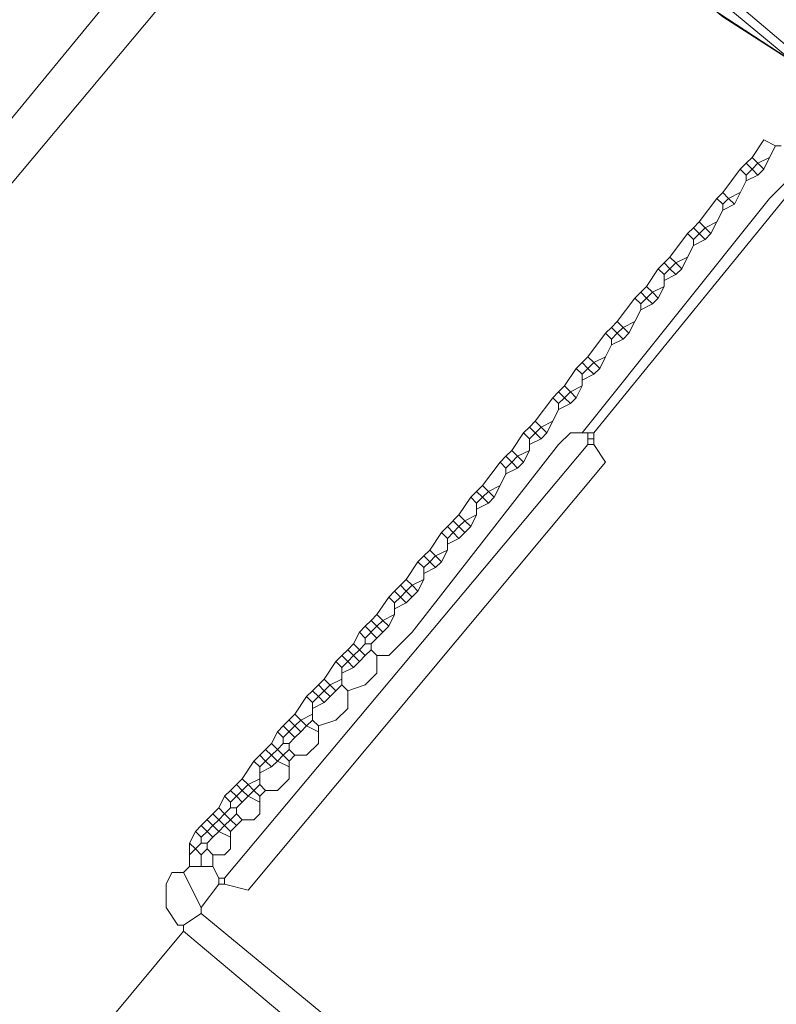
# Model space of a CAD drawing. Header units: metres. Extents: x 92810 to 93633, y 464687 to 465459.
# Tile 23 of 256: x 93111.47 to 93120.69, y 464760.86 to 464772.86. Entities that reach past the tile are written whole.
import ezdxf

# ---------------------------------------------------------------- set-up
doc = ezdxf.new("R2010")
doc.units = ezdxf.units.M
for name, color, linetype, lineweight, transparency in [('B-OI-KL-DATA_KPN-G', 90, 'SI_B_DATA_KPN', 18, 0.4), ('B-OI-KL-DATA_LIANDER-G', 90, 'SI_B_DATA_LIANDER', 18, 0.4), ('B-OI-KL-ET_LS_LIANDER-G', 190, 'SI_B_ET_LS_LIANDER', 18, 0.4), ('B-OI-KL-ET_MS_LIANDER-G', 130, 'SI_B_ET_MS_LIANDER', 18, 0.4), ('B-OI-KL-GAS_LD_LIANDER-G', 30, 'SI_B_GAS_LD_LIANDER', 18, 0.4)]:
    doc.layers.add(name, color=color, linetype=linetype, lineweight=lineweight, transparency=transparency)
doc.styles.get("Standard").update_dxf_attribs({"font": 'isocp.shx'})
doc.linetypes.add('SI_B_DATA_KPN', pattern='A,5,-2,["KPN",Standard,S=1.5,R=0,X=-0.51,Y=-0.75],-8', length=15)
doc.linetypes.add('SI_B_DATA_LIANDER', pattern='A,5,-2,["LI-DATA",Standard,S=1.5,R=0,X=-0.51,Y=-0.75],-11', length=18)
doc.linetypes.add('SI_B_ET_LS_LIANDER', pattern='A,5,-2,["LI-LS",Standard,S=1.5,R=0,X=-0.51,Y=-0.75],-10', length=17)
doc.linetypes.add('SI_B_ET_MS_LIANDER', pattern='A,5,-2,["LI-MS",Standard,S=1.5,R=0,X=-0.51,Y=-0.75],-10', length=17)
doc.linetypes.add('SI_B_GAS_LD_LIANDER', pattern='A,5,-2,["LI-G-LD",Standard,S=1.5,R=0,X=-0.51,Y=-0.75],-11', length=18)

msp = doc.modelspace()

# ---------------------------------------------------------------- linework, layer by layer
at = {"layer": 'B-OI-KL-DATA_KPN-G', "flags": 128}
msp.add_lwpolyline([(93112.536, 464779.536), (93112.607, 464779.25), (93112.821, 464779.036), (93127.821, 464766.607), (93130.393, 464764.393), (93134.321, 464761.107)], dxfattribs=at)
at = {"layer": 'B-OI-KL-DATA_LIANDER-G', "flags": 128}
msp.add_lwpolyline([(93126.821, 464767.464), (93126.679, 464767.179), (93121.607, 464771.536), (93120.821, 464772.393), (93116.893, 464774.964), (93113.464, 464776.893), (93107.893, 464779.321), (93097.25, 464781.964), (93089.464, 464783.107), (93087.107, 464783.179), (93082.393, 464782.75), (93074.321, 464781.036), (93072.321, 464780.393), (93070.036, 464779.321), (93067.464, 464777.679), (93066.036, 464776.536), (93061.821, 464772.536), (93061.179, 464772.107), (93060.964, 464772.107), (93060.893, 464772.179)], dxfattribs=at)
at = {"layer": 'B-OI-KL-ET_LS_LIANDER-G'}
for p, q in [((93113.679, 464774.464), (93108.036, 464767.607)), ((93108.393, 464767.321), (93113.964, 464773.964)), ((93121.607, 464771.679), (93118.464, 464767.821)), ((93120.536, 464771.393), (93120.393, 464771.179)), ((93120.679, 464771.321), (93120.536, 464771.393)), ((93120.679, 464771.321), (93120.607, 464771.179)), ((93120.679, 464771.321), (93120.75, 464771.321)), ((93120.393, 464771.179), (93120.321, 464771.107)), ((93120.393, 464771.179), (93120.464, 464771.107)), ((93120.607, 464771.179), (93120.464, 464771.107)), ((93120.607, 464771.179), (93120.536, 464771.036)), ((93120.321, 464771.107), (93120.25, 464771.036)), ((93120.321, 464771.107), (93120.393, 464771.036)), ((93120.464, 464771.107), (93120.393, 464771.036)), ((93120.464, 464771.107), (93120.536, 464771.036)), ((93120.25, 464771.036), (93120.036, 464770.75)), ((93120.25, 464771.036), (93120.321, 464770.964)), ((93120.393, 464771.036), (93120.321, 464770.964)), ((93120.321, 464770.964), (93120.321, 464770.893)), ((93120.464, 464770.964), (93120.321, 464770.893)), ((93120.393, 464771.036), (93120.464, 464770.964)), ((93120.536, 464771.036), (93120.464, 464770.964)), ((93120.321, 464770.893), (93120.179, 464770.607)), ((93120.821, 464770.893), (93120.607, 464770.679)), ((93120.036, 464770.75), (93119.964, 464770.679)), ((93120.036, 464770.75), (93120.107, 464770.679)), ((93120.25, 464770.75), (93120.107, 464770.679)), ((93120.607, 464770.679), (93118.321, 464767.821)), ((93119.964, 464770.679), (93119.75, 464770.393)), ((93119.964, 464770.679), (93120.036, 464770.607)), ((93120.107, 464770.679), (93120.036, 464770.607)), ((93120.036, 464770.607), (93120.036, 464770.536)), ((93120.179, 464770.607), (93120.036, 464770.536)), ((93120.107, 464770.679), (93120.179, 464770.607)), ((93120.036, 464770.536), (93119.964, 464770.393)), ((93119.679, 464770.321), (93119.607, 464770.25)), ((93119.75, 464770.393), (93119.679, 464770.321)), ((93119.679, 464770.321), (93119.821, 464770.179)), ((93119.821, 464770.321), (93119.679, 464770.179)), ((93119.75, 464770.393), (93119.821, 464770.321)), ((93119.964, 464770.393), (93119.821, 464770.321)), ((93119.821, 464770.321), (93119.893, 464770.25)), ((93119.964, 464770.393), (93119.893, 464770.25)), ((93119.607, 464770.25), (93119.393, 464769.964)), ((93119.607, 464770.25), (93119.679, 464770.179)), ((93119.893, 464770.25), (93119.821, 464770.179)), ((93119.679, 464770.107), (93119.607, 464769.964)), ((93119.679, 464770.179), (93119.679, 464770.107)), ((93119.821, 464770.179), (93119.679, 464770.107)), ((93119.393, 464769.964), (93119.321, 464769.893)), ((93119.393, 464769.964), (93119.464, 464769.893)), ((93119.607, 464769.964), (93119.464, 464769.893)), ((93119.607, 464769.964), (93119.536, 464769.821)), ((93119.321, 464769.893), (93119.25, 464769.821)), ((93119.321, 464769.893), (93119.393, 464769.821)), ((93119.464, 464769.893), (93119.393, 464769.821)), ((93119.464, 464769.893), (93119.536, 464769.821)), ((93119.25, 464769.821), (93119.107, 464769.607)), ((93119.25, 464769.821), (93119.321, 464769.75)), ((93119.393, 464769.821), (93119.321, 464769.75)), ((93119.464, 464769.75), (93119.321, 464769.679)), ((93119.321, 464769.75), (93119.321, 464769.607)), ((93119.393, 464769.821), (93119.464, 464769.75)), ((93119.536, 464769.821), (93119.464, 464769.75)), ((93119.107, 464769.607), (93119.036, 464769.536)), ((93119.107, 464769.607), (93119.179, 464769.536)), ((93119.321, 464769.607), (93119.179, 464769.536)), ((93119.321, 464769.607), (93119.25, 464769.464)), ((93119.036, 464769.536), (93118.964, 464769.464)), ((93119.036, 464769.536), (93119.107, 464769.464)), ((93119.179, 464769.536), (93119.107, 464769.464)), ((93119.179, 464769.536), (93119.25, 464769.464)), ((93118.964, 464769.464), (93118.75, 464769.179)), ((93118.964, 464769.464), (93119.036, 464769.393)), ((93119.107, 464769.464), (93119.036, 464769.393)), ((93119.036, 464769.393), (93119.036, 464769.321)), ((93119.179, 464769.393), (93119.036, 464769.321)), ((93119.107, 464769.464), (93119.179, 464769.393)), ((93119.25, 464769.464), (93119.179, 464769.393)), ((93119.036, 464769.321), (93118.964, 464769.179)), ((93118.75, 464769.179), (93118.679, 464769.107)), ((93118.75, 464769.179), (93118.821, 464769.107)), ((93118.964, 464769.179), (93118.821, 464769.107)), ((93118.964, 464769.179), (93118.893, 464769.036)), ((93118.607, 464769.036), (93118.393, 464768.75)), ((93118.679, 464769.107), (93118.607, 464769.036)), ((93118.607, 464769.036), (93118.679, 464768.964)), ((93118.679, 464769.107), (93118.75, 464769.036)), ((93118.75, 464769.036), (93118.679, 464768.964)), ((93118.821, 464769.107), (93118.75, 464769.036)), ((93118.75, 464769.036), (93118.821, 464768.964)), ((93118.821, 464769.107), (93118.893, 464769.036)), ((93118.893, 464769.036), (93118.821, 464768.964)), ((93118.679, 464768.893), (93118.607, 464768.75)), ((93118.679, 464768.964), (93118.679, 464768.893)), ((93118.821, 464768.964), (93118.679, 464768.893)), ((93118.321, 464768.679), (93118.25, 464768.607)), ((93118.393, 464768.75), (93118.321, 464768.679)), ((93118.321, 464768.679), (93118.393, 464768.607)), ((93118.393, 464768.75), (93118.464, 464768.679)), ((93118.464, 464768.679), (93118.393, 464768.607)), ((93118.607, 464768.75), (93118.464, 464768.679)), ((93118.464, 464768.679), (93118.536, 464768.607)), ((93118.607, 464768.75), (93118.536, 464768.607)), ((93118.25, 464768.607), (93118.107, 464768.393)), ((93118.25, 464768.607), (93118.321, 464768.536)), ((93118.393, 464768.607), (93118.321, 464768.536)), ((93118.464, 464768.536), (93118.321, 464768.464)), ((93118.321, 464768.536), (93118.321, 464768.393)), ((93118.393, 464768.607), (93118.464, 464768.536)), ((93118.536, 464768.607), (93118.464, 464768.536)), ((93118.036, 464768.321), (93117.964, 464768.25)), ((93118.107, 464768.393), (93118.036, 464768.321)), ((93118.036, 464768.321), (93118.107, 464768.25)), ((93118.107, 464768.393), (93118.179, 464768.321)), ((93118.179, 464768.321), (93118.107, 464768.25)), ((93118.321, 464768.393), (93118.179, 464768.321)), ((93118.179, 464768.321), (93118.25, 464768.25)), ((93118.321, 464768.393), (93118.25, 464768.25)), ((93117.964, 464768.25), (93117.75, 464767.964)), ((93117.964, 464768.25), (93118.036, 464768.179)), ((93118.107, 464768.25), (93118.036, 464768.179)), ((93118.036, 464768.179), (93118.036, 464768.107)), ((93118.179, 464768.179), (93118.036, 464768.107)), ((93118.107, 464768.25), (93118.179, 464768.179)), ((93118.25, 464768.25), (93118.179, 464768.179)), ((93118.036, 464768.107), (93117.964, 464767.964)), ((93117.75, 464767.964), (93117.679, 464767.893)), ((93117.75, 464767.964), (93117.821, 464767.893)), ((93117.964, 464767.964), (93117.821, 464767.893)), ((93117.964, 464767.964), (93117.893, 464767.821)), ((93117.607, 464767.821), (93117.464, 464767.607)), ((93117.679, 464767.893), (93117.607, 464767.821)), ((93117.607, 464767.821), (93117.679, 464767.75)), ((93117.679, 464767.893), (93117.821, 464767.75)), ((93117.821, 464767.893), (93117.679, 464767.75)), ((93117.821, 464767.893), (93117.893, 464767.821)), ((93117.893, 464767.821), (93117.821, 464767.75)), ((93118.179, 464767.821), (93118.036, 464767.679)), ((93118.464, 464767.821), (93118.179, 464767.821)), ((93118.393, 464767.821), (93118.393, 464767.679)), ((93118.464, 464767.821), (93118.464, 464767.679)), ((93117.821, 464767.75), (93117.679, 464767.679)), ((93117.679, 464767.75), (93117.679, 464767.607)), ((93118.393, 464767.75), (93118.464, 464767.75)), ((93118.393, 464767.679), (93113.964, 464762.393)), ((93118.036, 464767.679), (93116.25, 464765.393)), ((93117.464, 464767.607), (93117.393, 464767.536)), ((93117.464, 464767.607), (93117.536, 464767.536)), ((93117.679, 464767.607), (93117.536, 464767.536)), ((93117.679, 464767.607), (93117.607, 464767.464)), ((93118.393, 464767.679), (93118.464, 464767.679)), ((93118.464, 464767.679), (93118.607, 464767.464)), ((93118.607, 464767.464), (93114.25, 464762.25)), ((93117.321, 464767.464), (93117.107, 464767.179)), ((93117.393, 464767.536), (93117.321, 464767.464)), ((93117.321, 464767.464), (93117.393, 464767.393)), ((93117.393, 464767.536), (93117.464, 464767.464)), ((93117.464, 464767.464), (93117.393, 464767.393)), ((93117.536, 464767.536), (93117.464, 464767.464)), ((93117.464, 464767.464), (93117.536, 464767.393)), ((93117.536, 464767.536), (93117.607, 464767.464)), ((93117.607, 464767.464), (93117.536, 464767.393)), ((93117.393, 464767.321), (93117.321, 464767.179)), ((93117.393, 464767.393), (93117.393, 464767.321)), ((93117.536, 464767.393), (93117.393, 464767.321)), ((93117.036, 464767.107), (93116.964, 464767.036)), ((93117.107, 464767.179), (93117.036, 464767.107)), ((93117.036, 464767.107), (93117.107, 464767.036)), ((93117.107, 464767.179), (93117.179, 464767.107)), ((93117.179, 464767.107), (93117.107, 464767.036)), ((93117.321, 464767.179), (93117.179, 464767.107)), ((93117.179, 464767.107), (93117.25, 464767.036)), ((93117.321, 464767.179), (93117.25, 464767.036)), ((93116.964, 464767.036), (93116.821, 464766.821)), ((93116.964, 464767.036), (93117.036, 464766.964)), ((93117.107, 464767.036), (93117.036, 464766.964)), ((93117.179, 464766.964), (93117.036, 464766.893)), ((93117.036, 464766.964), (93117.036, 464766.821)), ((93117.107, 464767.036), (93117.179, 464766.964)), ((93117.25, 464767.036), (93117.179, 464766.964)), ((93116.821, 464766.821), (93116.679, 464766.679)), ((93116.75, 464766.75), (93116.821, 464766.679)), ((93116.821, 464766.821), (93116.893, 464766.75)), ((93116.893, 464766.75), (93116.821, 464766.679)), ((93117.036, 464766.821), (93116.893, 464766.75)), ((93116.893, 464766.75), (93116.964, 464766.679)), ((93117.036, 464766.821), (93116.964, 464766.679)), ((93116.607, 464766.607), (93116.464, 464766.393)), ((93116.679, 464766.679), (93116.607, 464766.607)), ((93116.607, 464766.607), (93116.679, 464766.536)), ((93116.679, 464766.679), (93116.821, 464766.536)), ((93116.821, 464766.679), (93116.679, 464766.536)), ((93116.821, 464766.679), (93116.893, 464766.607)), ((93116.893, 464766.607), (93116.821, 464766.536)), ((93116.964, 464766.679), (93116.893, 464766.607)), ((93116.821, 464766.536), (93116.679, 464766.464)), ((93116.679, 464766.536), (93116.679, 464766.393)), ((93116.464, 464766.393), (93116.393, 464766.321)), ((93116.464, 464766.393), (93116.536, 464766.321)), ((93116.679, 464766.393), (93116.536, 464766.321)), ((93116.679, 464766.393), (93116.607, 464766.25)), ((93116.321, 464766.25), (93116.179, 464766.036)), ((93116.393, 464766.321), (93116.321, 464766.25)), ((93116.321, 464766.25), (93116.393, 464766.179)), ((93116.393, 464766.321), (93116.464, 464766.25)), ((93116.464, 464766.25), (93116.393, 464766.179)), ((93116.536, 464766.321), (93116.464, 464766.25)), ((93116.464, 464766.25), (93116.536, 464766.179)), ((93116.536, 464766.321), (93116.607, 464766.25)), ((93116.607, 464766.25), (93116.536, 464766.179)), ((93116.536, 464766.179), (93116.393, 464766.107)), ((93116.393, 464766.179), (93116.393, 464766.036)), ((93116.179, 464766.036), (93116.107, 464765.964)), ((93116.179, 464766.036), (93116.25, 464765.964)), ((93116.393, 464766.036), (93116.25, 464765.964)), ((93116.393, 464766.036), (93116.321, 464765.893)), ((93116.036, 464765.893), (93115.964, 464765.821)), ((93116.107, 464765.964), (93116.036, 464765.893)), ((93116.036, 464765.893), (93116.107, 464765.821)), ((93116.107, 464765.964), (93116.179, 464765.893)), ((93116.179, 464765.893), (93116.107, 464765.821)), ((93116.25, 464765.964), (93116.179, 464765.893)), ((93116.179, 464765.893), (93116.25, 464765.821)), ((93116.321, 464765.893), (93116.179, 464765.75)), ((93116.25, 464765.964), (93116.321, 464765.893)), ((93115.964, 464765.821), (93115.821, 464765.607)), ((93115.964, 464765.821), (93116.036, 464765.75)), ((93116.107, 464765.821), (93116.036, 464765.75)), ((93116.107, 464765.821), (93116.179, 464765.75)), ((93116.179, 464765.75), (93116.036, 464765.679)), ((93116.036, 464765.75), (93116.036, 464765.607)), ((93115.75, 464765.536), (93115.679, 464765.464)), ((93115.821, 464765.607), (93115.75, 464765.536)), ((93115.75, 464765.536), (93115.821, 464765.464)), ((93115.821, 464765.607), (93115.893, 464765.536)), ((93115.893, 464765.536), (93115.821, 464765.464)), ((93116.036, 464765.607), (93115.893, 464765.536)), ((93115.893, 464765.536), (93115.964, 464765.464)), ((93116.036, 464765.607), (93115.964, 464765.464)), ((93115.679, 464765.464), (93115.607, 464765.393)), ((93115.679, 464765.464), (93115.821, 464765.321)), ((93115.821, 464765.464), (93115.679, 464765.321)), ((93115.821, 464765.464), (93115.893, 464765.393)), ((93115.964, 464765.464), (93115.893, 464765.393)), ((93115.607, 464765.393), (93115.536, 464765.25)), ((93115.607, 464765.393), (93115.679, 464765.321)), ((93115.679, 464765.321), (93115.679, 464765.25)), ((93115.821, 464765.321), (93115.75, 464765.25)), ((93115.893, 464765.393), (93115.821, 464765.321)), ((93116.25, 464765.393), (93115.964, 464765.107)), ((93115.464, 464765.179), (93115.393, 464765.107)), ((93115.536, 464765.25), (93115.464, 464765.179)), ((93115.464, 464765.179), (93115.536, 464765.107)), ((93115.536, 464765.25), (93115.607, 464765.179)), ((93115.607, 464765.179), (93115.536, 464765.107)), ((93115.679, 464765.25), (93115.607, 464765.179)), ((93115.607, 464765.179), (93115.679, 464765.107)), ((93115.679, 464765.25), (93115.75, 464765.25)), ((93115.75, 464765.179), (93115.679, 464765.107)), ((93115.75, 464765.25), (93115.75, 464765.179)), ((93115.75, 464765.179), (93115.821, 464765.107)), ((93115.393, 464765.107), (93115.321, 464765.036)), ((93115.393, 464765.107), (93115.464, 464765.036)), ((93115.536, 464765.107), (93115.464, 464765.036)), ((93115.536, 464765.107), (93115.607, 464765.036)), ((93115.679, 464765.107), (93115.607, 464765.036)), ((93115.964, 464765.107), (93115.821, 464765.107)), ((93115.821, 464765.107), (93115.821, 464764.893)), ((93115.321, 464765.036), (93115.179, 464764.821)), ((93115.321, 464765.036), (93115.393, 464764.964)), ((93115.464, 464765.036), (93115.393, 464764.964)), ((93115.536, 464764.964), (93115.393, 464764.893)), ((93115.393, 464764.964), (93115.393, 464764.75)), ((93115.464, 464765.036), (93115.536, 464764.964)), ((93115.607, 464765.036), (93115.536, 464764.964)), ((93115.179, 464764.821), (93115.107, 464764.75)), ((93115.179, 464764.821), (93115.321, 464764.679)), ((93115.393, 464764.821), (93115.25, 464764.75)), ((93115.821, 464764.893), (93115.679, 464764.75)), ((93115.107, 464764.75), (93115.036, 464764.679)), ((93115.107, 464764.75), (93115.179, 464764.679)), ((93115.25, 464764.75), (93115.179, 464764.679)), ((93115.393, 464764.75), (93115.321, 464764.679)), ((93115.393, 464764.75), (93115.464, 464764.679)), ((93115.679, 464764.75), (93115.464, 464764.679)), ((93114.964, 464764.607), (93114.821, 464764.393)), ((93115.036, 464764.679), (93114.964, 464764.607)), ((93114.964, 464764.607), (93115.036, 464764.536)), ((93115.036, 464764.679), (93115.107, 464764.607)), ((93115.107, 464764.607), (93115.036, 464764.536)), ((93115.179, 464764.679), (93115.107, 464764.607)), ((93115.107, 464764.607), (93115.179, 464764.536)), ((93115.179, 464764.679), (93115.25, 464764.607)), ((93115.321, 464764.679), (93115.179, 464764.536)), ((93115.464, 464764.679), (93115.464, 464764.464)), ((93115.179, 464764.536), (93115.036, 464764.464)), ((93115.036, 464764.536), (93115.036, 464764.321)), ((93115.464, 464764.464), (93115.321, 464764.321)), ((93114.821, 464764.393), (93114.679, 464764.25)), ((93114.75, 464764.321), (93114.821, 464764.25)), ((93114.821, 464764.393), (93114.893, 464764.321)), ((93114.893, 464764.321), (93114.821, 464764.25)), ((93115.036, 464764.393), (93114.893, 464764.321)), ((93114.893, 464764.321), (93114.964, 464764.25)), ((93115.036, 464764.321), (93114.964, 464764.25)), ((93115.036, 464764.321), (93115.107, 464764.25)), ((93115.321, 464764.321), (93115.107, 464764.25)), ((93114.679, 464764.25), (93114.607, 464764.179)), ((93114.679, 464764.25), (93114.821, 464764.107)), ((93114.821, 464764.25), (93114.679, 464764.107)), ((93114.821, 464764.25), (93114.893, 464764.179)), ((93114.964, 464764.25), (93114.893, 464764.179)), ((93114.964, 464764.25), (93115.107, 464764.179)), ((93115.107, 464764.25), (93115.107, 464764.036)), ((93114.607, 464764.179), (93114.536, 464764.036)), ((93114.607, 464764.179), (93114.679, 464764.107)), ((93114.679, 464764.107), (93114.679, 464764.036)), ((93114.821, 464764.107), (93114.75, 464764.036)), ((93114.893, 464764.179), (93114.821, 464764.107)), ((93114.464, 464763.964), (93114.393, 464763.893)), ((93114.536, 464764.036), (93114.464, 464763.964)), ((93114.464, 464763.964), (93114.536, 464763.893)), ((93114.536, 464764.036), (93114.607, 464763.964)), ((93114.607, 464763.964), (93114.536, 464763.893)), ((93114.679, 464764.036), (93114.607, 464763.964)), ((93114.607, 464763.964), (93114.679, 464763.893)), ((93114.679, 464764.036), (93114.75, 464764.036)), ((93114.75, 464763.964), (93114.679, 464763.893)), ((93114.75, 464764.036), (93114.75, 464763.964)), ((93114.75, 464763.964), (93114.821, 464763.893)), ((93115.107, 464764.036), (93114.964, 464763.893)), ((93114.393, 464763.893), (93114.321, 464763.821)), ((93114.393, 464763.893), (93114.464, 464763.821)), ((93114.536, 464763.893), (93114.464, 464763.821)), ((93114.536, 464763.893), (93114.607, 464763.821)), ((93114.679, 464763.893), (93114.607, 464763.821)), ((93114.679, 464763.893), (93114.75, 464763.821)), ((93114.821, 464763.893), (93114.75, 464763.821)), ((93114.964, 464763.893), (93114.821, 464763.893)), ((93114.321, 464763.821), (93114.179, 464763.607)), ((93114.321, 464763.821), (93114.393, 464763.75)), ((93114.464, 464763.821), (93114.393, 464763.75)), ((93114.536, 464763.75), (93114.393, 464763.679)), ((93114.393, 464763.75), (93114.393, 464763.536)), ((93114.464, 464763.821), (93114.536, 464763.75)), ((93114.607, 464763.821), (93114.536, 464763.75)), ((93114.607, 464763.821), (93114.75, 464763.75)), ((93114.75, 464763.821), (93114.75, 464763.607)), ((93114.179, 464763.607), (93114.107, 464763.536)), ((93114.179, 464763.607), (93114.25, 464763.536)), ((93114.393, 464763.607), (93114.25, 464763.536)), ((93114.75, 464763.607), (93114.607, 464763.464)), ((93114.107, 464763.536), (93114.036, 464763.464)), ((93114.107, 464763.536), (93114.179, 464763.464)), ((93114.25, 464763.536), (93114.179, 464763.464)), ((93114.25, 464763.536), (93114.321, 464763.464)), ((93114.393, 464763.536), (93114.321, 464763.464)), ((93114.393, 464763.536), (93114.464, 464763.464)), ((93113.964, 464763.393), (93113.893, 464763.25)), ((93114.036, 464763.464), (93113.964, 464763.393)), ((93113.964, 464763.393), (93114.036, 464763.321)), ((93114.036, 464763.464), (93114.107, 464763.393)), ((93114.107, 464763.393), (93114.036, 464763.321)), ((93114.179, 464763.464), (93114.107, 464763.393)), ((93114.107, 464763.393), (93114.179, 464763.321)), ((93114.179, 464763.464), (93114.25, 464763.393)), ((93114.321, 464763.464), (93114.179, 464763.321)), ((93114.25, 464763.393), (93114.393, 464763.321)), ((93114.321, 464763.464), (93114.393, 464763.393)), ((93114.464, 464763.464), (93114.393, 464763.393)), ((93114.393, 464763.393), (93114.393, 464763.179)), ((93114.607, 464763.464), (93114.464, 464763.464)), ((93113.893, 464763.25), (93113.821, 464763.179)), ((93113.893, 464763.25), (93113.964, 464763.179)), ((93114.036, 464763.25), (93113.964, 464763.179)), ((93114.036, 464763.321), (93114.036, 464763.25)), ((93114.036, 464763.25), (93114.107, 464763.25)), ((93114.179, 464763.321), (93114.107, 464763.25)), ((93114.107, 464763.25), (93114.107, 464763.179)), ((93113.821, 464763.179), (93113.679, 464763.036)), ((93113.821, 464763.179), (93113.893, 464763.107)), ((93113.964, 464763.179), (93113.893, 464763.107)), ((93113.964, 464763.179), (93114.036, 464763.107)), ((93114.107, 464763.179), (93114.036, 464763.107)), ((93114.107, 464763.179), (93114.179, 464763.107)), ((93114.393, 464763.179), (93114.321, 464763.107)), ((93113.679, 464763.036), (93113.607, 464762.964)), ((93113.679, 464763.036), (93113.75, 464762.964)), ((93113.75, 464763.107), (93113.821, 464763.036)), ((93113.821, 464763.036), (93113.75, 464762.964)), ((93113.893, 464763.107), (93113.821, 464763.036)), ((93113.821, 464763.036), (93113.893, 464762.964)), ((93113.893, 464763.107), (93113.964, 464763.036)), ((93113.964, 464763.036), (93113.893, 464762.964)), ((93114.036, 464763.107), (93113.964, 464763.036)), ((93113.964, 464763.036), (93114.036, 464762.964)), ((93114.036, 464763.107), (93114.107, 464763.036)), ((93114.107, 464763.036), (93114.036, 464762.964)), ((93114.179, 464763.107), (93114.107, 464763.036)), ((93114.321, 464763.107), (93114.179, 464763.107)), ((93113.607, 464762.964), (93113.536, 464762.821)), ((93113.607, 464762.964), (93113.679, 464762.893)), ((93113.75, 464762.964), (93113.679, 464762.893)), ((93113.679, 464762.893), (93113.679, 464762.821)), ((93113.75, 464762.964), (93113.821, 464762.893)), ((93113.821, 464762.893), (93113.75, 464762.821)), ((93113.893, 464762.964), (93113.821, 464762.893)), ((93113.893, 464762.964), (93114.036, 464762.893)), ((93114.036, 464762.964), (93114.036, 464762.75)), ((93113.536, 464762.821), (93113.607, 464762.75)), ((93113.536, 464762.821), (93113.536, 464762.536)), ((93113.679, 464762.821), (93113.607, 464762.75)), ((93113.679, 464762.821), (93113.75, 464762.821)), ((93113.75, 464762.821), (93113.75, 464762.75)), ((93113.607, 464762.75), (93113.536, 464762.679)), ((93113.607, 464762.75), (93113.679, 464762.679)), ((93113.75, 464762.75), (93113.679, 464762.679)), ((93113.679, 464762.679), (93113.679, 464762.536)), ((93113.75, 464762.75), (93113.821, 464762.679)), ((93113.964, 464762.679), (93113.821, 464762.679)), ((93113.821, 464762.679), (93113.821, 464762.536)), ((93114.036, 464762.75), (93113.964, 464762.679)), ((93113.536, 464762.536), (93113.464, 464762.464)), ((93113.536, 464762.536), (93113.821, 464762.536)), ((93113.821, 464762.536), (93113.893, 464762.393)), ((93113.321, 464762.464), (93113.25, 464762.321)), ((93113.464, 464762.464), (93113.321, 464762.464)), ((93113.464, 464762.464), (93113.679, 464762.036)), ((93113.25, 464762.321), (93113.25, 464762.036)), ((93113.893, 464762.321), (93113.679, 464762.036)), ((93113.893, 464762.393), (93113.964, 464762.393)), ((93113.893, 464762.393), (93113.893, 464762.321)), ((93113.893, 464762.321), (93113.964, 464762.321)), ((93113.964, 464762.393), (93113.964, 464762.321)), ((93114.25, 464762.25), (93113.964, 464762.321)), ((93113.25, 464762.036), (93113.393, 464761.821)), ((93113.679, 464761.964), (93113.464, 464761.821)), ((93113.679, 464762.036), (93113.679, 464761.964)), ((93113.679, 464761.964), (93120.536, 464756.321)), ((93113.393, 464761.821), (93113.464, 464761.821)), ((93113.464, 464761.821), (93113.464, 464761.75)), ((93113.464, 464761.75), (93112.393, 464760.464)), ((93113.464, 464761.75), (93120.679, 464755.679))]:
    msp.add_line(p, q, dxfattribs=at)
at = {"layer": 'B-OI-KL-ET_MS_LIANDER-G', "flags": 128}
msp.add_lwpolyline([(93117.536, 464774.607), (93117.893, 464774.25), (93118.607, 464773.821), (93119.607, 464773.25), (93120.036, 464772.893), (93121.036, 464772.25)], dxfattribs=at)
at = {"layer": 'B-OI-KL-GAS_LD_LIANDER-G', "flags": 128}
msp.add_lwpolyline([(93115.25, 464777.393), (93115.25, 464777.25), (93138.464, 464757.607), (93138.464, 464757.464), (93138.75, 464757.464)], dxfattribs=at)

doc.saveas('drawing.dxf')
